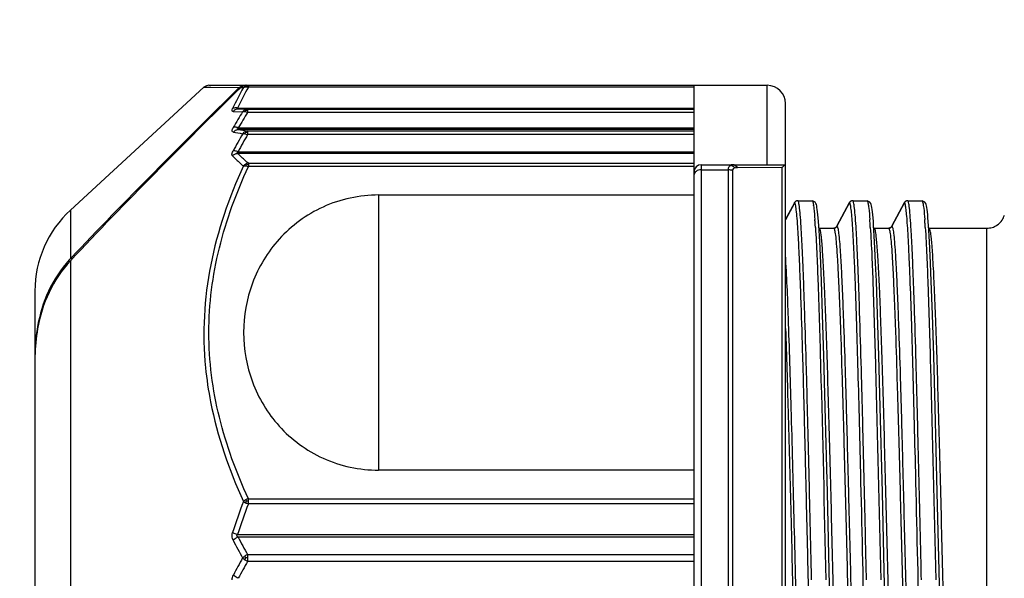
# Model space of a CAD drawing. Header units: millimetres. Extents: x 32 to 6688, y 67 to 4720.
# Tile 19 of 29: x 4857 to 4884, y 1489 to 1504. Entities that reach past the tile are written whole.
import ezdxf

# ---------------------------------------------------------------- set-up
doc = ezdxf.new("R2010")
doc.units = ezdxf.units.MM
for name, color, linetype in [('CABLE_PBL186', 7, 'Continuous'), ('COVER_J_ABL185', 7, 'Continuous'), ('오른쪽_16_VBL184', 7, 'Continuous')]:
    doc.layers.add(name, color=color, linetype=linetype)

# ---------------------------------------------------------------- blocks, each defined once
blk = doc.blocks.new('CABLE_PBL186', base_point=(1141.043, 820.995))
at = {"layer": 'CABLE_PBL186', "color": 7}
for p, q in [((1126.612, 831.088), (1130.258, 834.442)), ((1130.393, 834.495), (1145.643, 834.495)), ((1143.643, 834.495), (1143.643, 807.421)), ((1146.143, 807.957), (1146.143, 833.995)), ((1131.191, 832.681), (1143.643, 832.681)), ((1143.843, 832.327), (1146.143, 832.327)), ((1135.03, 831.501), (1143.643, 831.501)), ((1146.143, 830.829), (1146.385, 831.28)), ((1146.386, 831.279), (1146.143, 830.827)), ((1146.385, 831.28), (1146.391, 831.292)), ((1146.392, 831.292), (1146.386, 831.279)), ((1146.392, 831.292), (1146.386, 831.279)), ((1146.471, 831.344), (1146.467, 831.342)), ((1146.48, 831.345), (1146.471, 831.344)), ((1146.481, 831.345), (1146.87, 831.345)), ((1146.87, 831.345), (1146.877, 831.344)), ((1146.95, 831.308), (1146.877, 831.344)), ((1147.546, 830.648), (1147.891, 831.292)), ((1147.892, 831.292), (1147.547, 830.648)), ((1147.892, 831.292), (1147.886, 831.279)), ((1147.971, 831.344), (1147.967, 831.342)), ((1147.98, 831.345), (1147.971, 831.344)), ((1147.981, 831.345), (1148.37, 831.345)), ((1148.37, 831.345), (1148.377, 831.344)), ((1148.45, 831.308), (1148.377, 831.344)), ((1149.046, 830.648), (1149.391, 831.292)), ((1149.392, 831.292), (1149.047, 830.648)), ((1149.392, 831.292), (1149.386, 831.279)), ((1149.471, 831.344), (1149.467, 831.342)), ((1149.48, 831.345), (1149.471, 831.344)), ((1149.481, 831.345), (1149.87, 831.345)), ((1149.87, 831.345), (1149.877, 831.344)), ((1149.95, 831.308), (1149.877, 831.344)), ((1147.059, 830.531), (1147.05, 830.66)), ((1147.062, 830.595), (1147.059, 830.597)), ((1147.068, 830.387), (1147.059, 830.531)), ((1147.062, 830.595), (1147.07, 830.595)), ((1147.07, 830.595), (1147.459, 830.595)), ((1147.458, 830.595), (1147.466, 830.595)), ((1147.47, 830.597), (1147.466, 830.595)), ((1148.559, 830.531), (1148.55, 830.66)), ((1148.562, 830.595), (1148.559, 830.597)), ((1148.568, 830.387), (1148.559, 830.531)), ((1148.562, 830.595), (1148.57, 830.595)), ((1148.57, 830.595), (1148.959, 830.595)), ((1148.958, 830.595), (1148.966, 830.595)), ((1148.97, 830.597), (1148.966, 830.595)), ((1150.059, 830.531), (1150.05, 830.66)), ((1150.062, 830.595), (1150.059, 830.597)), ((1150.068, 830.387), (1150.059, 830.531)), ((1150.062, 830.595), (1150.07, 830.595)), ((1150.07, 830.595), (1151.643, 830.595)), ((1147.086, 830.049), (1147.068, 830.387)), ((1148.586, 830.049), (1148.568, 830.387)), ((1150.086, 830.049), (1150.068, 830.387)), ((1147.105, 829.638), (1147.086, 830.049)), ((1148.605, 829.638), (1148.586, 830.049)), ((1150.105, 829.638), (1150.086, 830.049)), ((1147.125, 829.147), (1147.105, 829.638)), ((1148.625, 829.147), (1148.605, 829.638)), ((1150.125, 829.147), (1150.105, 829.638)), ((1147.157, 828.243), (1147.125, 829.147)), ((1148.657, 828.243), (1148.625, 829.147)), ((1150.157, 828.243), (1150.125, 829.147)), ((1125.643, 828.88), (1125.643, 813.109)), ((1147.192, 827.108), (1147.157, 828.243)), ((1148.692, 827.108), (1148.657, 828.243)), ((1150.192, 827.108), (1150.157, 828.243)), ((1147.23, 825.709), (1147.192, 827.108)), ((1148.73, 825.709), (1148.692, 827.108)), ((1150.23, 825.709), (1150.192, 827.108)), ((1147.288, 823.376), (1147.23, 825.709)), ((1148.788, 823.376), (1148.73, 825.709)), ((1150.288, 823.376), (1150.23, 825.709)), ((1143.643, 823.989), (1135.03, 823.989)), ((1143.643, 822.162), (1131.191, 822.162))]:
    blk.add_line(p, q, dxfattribs=at)
at = {"layer": 'CABLE_PBL186', "color": 2}
for p, q in [((1130.257, 834.442), (1131.225, 834.433)), ((1130.257, 834.442), (1130.447, 834.44)), ((1131.472, 834.495), (1131.472, 834.444)), ((1143.643, 834.444), (1131.472, 834.444)), ((1145.643, 832.327), (1145.643, 834.495)), ((1131.263, 834.432), (1131.337, 834.432)), ((1131.264, 834.433), (1131.337, 834.432)), ((1131.055, 833.781), (1131.316, 833.773)), ((1131.175, 833.873), (1143.643, 833.873)), ((1131.452, 833.842), (1131.191, 833.848)), ((1131.452, 833.842), (1143.643, 833.842)), ((1131.452, 833.842), (1131.452, 833.755)), ((1143.643, 833.755), (1131.452, 833.755)), ((1131.198, 833.332), (1143.643, 833.332)), ((1143.643, 833.289), (1131.198, 833.289)), ((1131.452, 833.249), (1143.643, 833.249)), ((1131.452, 833.249), (1131.452, 833.152)), ((1143.643, 833.152), (1131.452, 833.152)), ((1143.643, 832.637), (1131.175, 832.637)), ((1131.472, 832.368), (1143.643, 832.368)), ((1131.472, 832.368), (1131.472, 832.278)), ((1143.843, 832.327), (1143.843, 809.662)), ((1143.643, 832.278), (1131.472, 832.278)), ((1143.843, 832.188), (1144.583, 832.188)), ((1144.583, 809.801), (1144.583, 832.188)), ((1144.694, 832.164), (1144.694, 809.825)), ((1144.817, 832.249), (1144.829, 832.249)), ((1144.829, 832.249), (1146.054, 832.256)), ((1146.054, 810.037), (1146.054, 832.256)), ((1135.03, 831.501), (1135.03, 823.989)), ((1146.394, 831.291), (1146.392, 831.292)), ((1147.894, 831.291), (1147.892, 831.292)), ((1149.394, 831.291), (1149.392, 831.292)), ((1126.612, 831.088), (1126.612, 829.762)), ((1147.459, 830.595), (1147.459, 830.595)), ((1147.459, 830.595), (1147.459, 830.593)), ((1147.547, 830.648), (1147.549, 830.647)), ((1148.959, 830.595), (1148.959, 830.595)), ((1148.959, 830.595), (1148.959, 830.593)), ((1149.047, 830.648), (1149.049, 830.647)), ((1151.643, 811.395), (1151.643, 830.595)), ((1126.612, 829.704), (1126.612, 810.902)), ((1131.472, 823.211), (1143.643, 823.211)), ((1131.472, 823.07), (1131.472, 823.211)), ((1143.643, 823.07), (1131.472, 823.07)), ((1131.175, 822.232), (1143.643, 822.232)), ((1131.452, 821.685), (1143.643, 821.685)), ((1131.452, 821.685), (1131.452, 821.587)), ((1131.452, 821.587), (1131.452, 821.501)), ((1143.643, 821.501), (1131.452, 821.501))]:
    blk.add_line(p, q, dxfattribs=at)
at = {"layer": 'CABLE_PBL186', "color": 7}
for points in [[(1130.393, 834.495), (1130.328, 834.483), (1130.273, 834.455), (1130.257, 834.442)], [(1146.994, 831.201), (1146.985, 831.237), (1146.973, 831.271), (1146.95, 831.308)], [(1148.494, 831.201), (1148.485, 831.237), (1148.473, 831.271), (1148.45, 831.308)], [(1149.994, 831.201), (1149.985, 831.237), (1149.973, 831.271), (1149.95, 831.308)], [(1147.01, 831.103), (1147.002, 831.157), (1146.994, 831.201)], [(1147.05, 830.66), (1147.042, 830.775), (1147.034, 830.876), (1147.026, 830.963), (1147.018, 831.039), (1147.01, 831.103)], [(1148.51, 831.103), (1148.502, 831.157), (1148.494, 831.201)], [(1148.55, 830.66), (1148.542, 830.775), (1148.534, 830.876), (1148.526, 830.963), (1148.518, 831.039), (1148.51, 831.103)], [(1150.01, 831.103), (1150.002, 831.157), (1149.994, 831.201)], [(1150.05, 830.66), (1150.042, 830.775), (1150.034, 830.876), (1150.026, 830.963), (1150.018, 831.039), (1150.01, 831.103)], [(1147.418, 817.888), (1147.338, 821.241), (1147.288, 823.376)], [(1148.918, 817.888), (1148.838, 821.241), (1148.788, 823.376)], [(1150.418, 817.888), (1150.338, 821.241), (1150.288, 823.376)]]:
    blk.add_lwpolyline(points, dxfattribs=at)
at = {"layer": 'CABLE_PBL186', "color": 2}
for centre, radius, start, end in [((1139.51, 829.889), 9.239, 150.4612, 154.4528), ((1131.413, 834.198), 0.253, 78.6687, 82.3775), ((1131.413, 834.195), 0.256, 76.5874, 78.676), ((1139.402, 829.886), 9.258, 150.5917, 154.5932), ((1146.406, 824.49), 17.717, 148.4011, 150.0043), ((1146.546, 824.422), 17.747, 148.2706, 149.8648), ((1146.868, 824.295), 17.907, 150.2754, 152.0063), ((1135.395, 858.748), 25.897, 260.3689, 260.938), ((1146.992, 824.228), 17.92, 150.1349, 151.8564), ((1135.438, 859.831), 26.879, 260.9241, 261.4716), ((1144.706, 832.229), 0.0982, 82.8574, 89.9804), ((1144.942, 830.928), 1.986, 7.9561, 8.2714), ((1130.321, 829.601), 16.669, 3.8297, 4.2367), ((1126.338, 829.331), 20.662, 3.695, 3.8389), ((1131.821, 829.601), 16.67, 3.8297, 4.2367), ((1127.838, 829.331), 20.662, 3.695, 3.8389), ((1133.321, 829.601), 16.67, 3.8297, 4.2367), ((1129.338, 829.331), 20.662, 3.695, 3.8389), ((1123.967, 829.178), 23.037, 3.5817, 3.6955), ((1125.467, 829.178), 23.037, 3.5817, 3.6955), ((1126.967, 829.178), 23.037, 3.5817, 3.6955), ((1131.466, 822.159), 0.984, 89.6249, 92.6033), ((1147.086, 817.124), 16.856, 159.1183, 162.1702), ((1146.986, 817.094), 16.625, 158.9324, 161.9995), ((1131.749, 823.862), 0.838, 245.295, 250.7413), ((1147.316, 830.579), 18.35, 207.6093, 209.3199), ((1147.275, 830.666), 18.194, 207.8663, 209.5771), ((1148.762, 811.821), 19.996, 150.7448, 152.2692), ((1131.62, 821.289), 0.431, 112.9231, 124.2469), ((1131.653, 821.947), 0.489, 235.6619, 245.7102), ((1131.402, 815.371), 6.223, 89.5451, 90.0213), ((1148.722, 811.729), 19.843, 150.4989, 152.0231)]:
    blk.add_arc(centre, radius, start, end, dxfattribs=at)
at = {"layer": 'CABLE_PBL186', "color": 7}
for centre, radius, start, end in [((1131.381, 834.266), 0.229, 90.0393, 104.7236), ((1131.419, 834.265), 0.23, 90.0318, 104.7164), ((1145.643, 833.995), 0.5, 0, 90), ((1143.843, 832.127), 0.2, 90, 180), ((1146.48, 831.244), 0.101, 94.8319, 110.2406), ((1146.481, 831.247), 0.0977, 90.0228, 95.2853), ((1147.98, 831.244), 0.101, 94.8438, 110.2016), ((1147.981, 831.247), 0.0977, 90.0228, 95.2784), ((1149.48, 831.244), 0.101, 94.8438, 110.2016), ((1149.481, 831.247), 0.0977, 90.0228, 95.2784), ((1128.643, 828.88), 3, 132.6188, 179.9987), ((1151.644, 831.094), 0.499, 326.3073, 343.1928), ((1151.643, 831.094), 0.5, 286.5276, 303.2247), ((1151.642, 831.097), 0.503, 303.2386, 326.2876), ((1151.645, 831.093), 0.497, 303.2212, 326.313), ((1147.459, 830.694), 0.0995, 270.0123, 276.4891), ((1147.459, 830.696), 0.101, 274.76, 290.5994), ((1148.959, 830.694), 0.0995, 270.0123, 276.4891), ((1148.959, 830.696), 0.101, 274.76, 290.5995), ((1151.643, 831.098), 0.503, 270.045, 286.4846), ((1128.866, 827.634), 3.1, 136.6493, 137.4927), ((1130.04, 827.136), 4.394, 170.006, 172.9696), ((1130.353, 827.1), 4.709, 173.0067, 179.0319), ((1130.601, 827.092), 4.958, 178.9894, 180.0002), ((1130.757, 827.009), 5.114, 179.0659, 179.9994)]:
    blk.add_arc(centre, radius, start, end, dxfattribs=at)
for points in [[(1131.225, 834.433), (1131.252, 834.459), (1131.287, 834.478), (1131.322, 834.487)], [(1131.308, 834.466), (1131.292, 834.457), (1131.277, 834.445), (1131.263, 834.432)], [(1131.361, 834.487), (1131.342, 834.482), (1131.324, 834.475), (1131.308, 834.466)], [(1131.225, 834.433), (1129.664, 832.9), (1128.114, 831.353), (1126.612, 829.762)], [(1131.263, 834.432), (1129.688, 832.882), (1128.124, 831.317), (1126.612, 829.704)], [(1146.413, 831.32), (1146.405, 831.312), (1146.397, 831.302), (1146.391, 831.292)], [(1146.392, 831.292), (1146.398, 831.302), (1146.405, 831.311), (1146.414, 831.319)], [(1146.445, 831.339), (1146.434, 831.334), (1146.423, 831.328), (1146.413, 831.32)], [(1146.414, 831.319), (1146.423, 831.327), (1146.434, 831.334), (1146.446, 831.339)], [(1147.913, 831.32), (1147.905, 831.312), (1147.897, 831.302), (1147.891, 831.292)], [(1147.892, 831.292), (1147.898, 831.302), (1147.905, 831.311), (1147.913, 831.319)], [(1147.913, 831.319), (1147.923, 831.327), (1147.934, 831.334), (1147.946, 831.339)], [(1147.945, 831.339), (1147.934, 831.334), (1147.923, 831.328), (1147.913, 831.32)], [(1149.413, 831.32), (1149.405, 831.312), (1149.397, 831.302), (1149.391, 831.292)], [(1149.392, 831.292), (1149.398, 831.302), (1149.405, 831.311), (1149.413, 831.319)], [(1149.413, 831.319), (1149.423, 831.327), (1149.434, 831.334), (1149.446, 831.339)], [(1149.445, 831.339), (1149.434, 831.334), (1149.423, 831.328), (1149.413, 831.32)], [(1147.488, 830.6), (1147.501, 830.604), (1147.514, 830.611), (1147.524, 830.619)], [(1147.547, 830.648), (1147.536, 830.627), (1147.516, 830.609), (1147.494, 830.601)], [(1147.524, 830.619), (1147.533, 830.627), (1147.54, 830.637), (1147.546, 830.648)], [(1148.989, 830.6), (1149.001, 830.604), (1149.014, 830.611), (1149.024, 830.619)], [(1149.047, 830.648), (1149.036, 830.627), (1149.016, 830.609), (1148.994, 830.601)], [(1149.024, 830.619), (1149.033, 830.627), (1149.04, 830.637), (1149.046, 830.648)], [(1125.717, 827.851), (1125.671, 827.601), (1125.648, 827.346), (1125.644, 827.092)]]:
    blk.add_open_spline(points, degree=3, dxfattribs=at)
at = {"layer": 'CABLE_PBL186', "color": 2}
for points in [[(1131.337, 834.432), (1131.354, 834.451), (1131.375, 834.467), (1131.398, 834.478)], [(1131.337, 834.432), (1131.355, 834.442), (1131.377, 834.448), (1131.398, 834.45)], [(1131.398, 834.478), (1131.421, 834.489), (1131.447, 834.495), (1131.472, 834.495)], [(1131.398, 834.45), (1131.404, 834.459), (1131.411, 834.47), (1131.422, 834.472)], [(1131.398, 834.45), (1131.414, 834.451), (1131.431, 834.451), (1131.447, 834.449)], [(1131.421, 834.475), (1131.432, 834.478), (1131.443, 834.48), (1131.454, 834.481)], [(1131.191, 833.848), (1131.14, 833.848), (1131.087, 833.82), (1131.055, 833.781)], [(1131.377, 833.824), (1131.354, 833.812), (1131.333, 833.794), (1131.316, 833.773)], [(1131.316, 833.773), (1131.336, 833.779), (1131.357, 833.779), (1131.377, 833.776)], [(1131.452, 833.842), (1131.426, 833.842), (1131.4, 833.836), (1131.377, 833.824)], [(1131.4, 833.813), (1131.393, 833.818), (1131.386, 833.823), (1131.377, 833.824)], [(1131.377, 833.776), (1131.403, 833.773), (1131.428, 833.765), (1131.452, 833.755)], [(1131.4, 833.813), (1131.417, 833.817), (1131.434, 833.819), (1131.452, 833.819)], [(1131.063, 833.216), (1131.094, 833.257), (1131.147, 833.287), (1131.198, 833.289)], [(1131.377, 833.228), (1131.353, 833.215), (1131.332, 833.196), (1131.316, 833.174)], [(1131.452, 833.249), (1131.426, 833.248), (1131.4, 833.241), (1131.377, 833.228)], [(1131.4, 833.214), (1131.393, 833.219), (1131.386, 833.225), (1131.377, 833.228)], [(1131.377, 833.174), (1131.403, 833.17), (1131.428, 833.162), (1131.452, 833.152)], [(1131.4, 833.214), (1131.417, 833.217), (1131.434, 833.22), (1131.452, 833.22)], [(1131.039, 832.567), (1131.073, 832.604), (1131.124, 832.632), (1131.175, 832.637)], [(1131.398, 832.345), (1131.375, 832.332), (1131.354, 832.314), (1131.337, 832.294)], [(1131.337, 832.294), (1131.357, 832.297), (1131.378, 832.296), (1131.398, 832.294)], [(1131.472, 832.368), (1131.446, 832.366), (1131.421, 832.357), (1131.398, 832.345)], [(1131.398, 832.294), (1131.404, 832.306), (1131.412, 832.318), (1131.421, 832.328)], [(1131.398, 832.294), (1131.423, 832.291), (1131.448, 832.286), (1131.472, 832.278)], [(1131.421, 832.328), (1131.438, 832.332), (1131.455, 832.334), (1131.472, 832.334)], [(1144.646, 832.315), (1144.674, 832.31), (1144.702, 832.296), (1144.724, 832.277)], [(1144.706, 832.327), (1144.691, 832.327), (1144.677, 832.326), (1144.664, 832.322)], [(1144.694, 832.164), (1144.66, 832.181), (1144.621, 832.188), (1144.583, 832.188)], [(1144.724, 832.277), (1144.736, 832.266), (1144.747, 832.254), (1144.757, 832.241)], [(1144.757, 832.241), (1144.776, 832.247), (1144.797, 832.249), (1144.817, 832.249)], [(1131.398, 823.179), (1131.376, 823.166), (1131.355, 823.151), (1131.337, 823.133)], [(1131.472, 823.211), (1131.446, 823.203), (1131.421, 823.192), (1131.398, 823.179)], [(1131.398, 823.179), (1131.405, 823.166), (1131.413, 823.154), (1131.421, 823.142)], [(1131.337, 823.133), (1131.356, 823.121), (1131.377, 823.11), (1131.398, 823.1)], [(1131.398, 823.1), (1131.405, 823.114), (1131.412, 823.128), (1131.422, 823.141)], [(1131.191, 822.162), (1131.175, 822.172), (1131.158, 822.192), (1131.162, 822.211)], [(1131.162, 822.211), (1131.164, 822.219), (1131.169, 822.226), (1131.175, 822.232)], [(1131.377, 821.645), (1131.355, 821.63), (1131.334, 821.613), (1131.316, 821.593)], [(1131.316, 821.593), (1131.335, 821.574), (1131.355, 821.558), (1131.377, 821.543)], [(1131.4, 821.594), (1131.392, 821.611), (1131.384, 821.628), (1131.377, 821.645)], [(1131.377, 821.543), (1131.384, 821.56), (1131.392, 821.577), (1131.4, 821.594)], [(1131.03, 820.995), (1131.03, 821.04), (1131.042, 821.086), (1131.063, 821.126)]]:
    blk.add_open_spline(points, degree=3, dxfattribs=at)
for points, knots in [([(1131.398, 834.478), (1131.401, 834.479), (1131.406, 834.479), (1131.412, 834.478), (1131.414, 834.477)], [0, 0, 0, 0, 0.468153, 1, 1, 1, 1]), ([(1131.414, 834.477), (1131.416, 834.476), (1131.418, 834.475), (1131.42, 834.474), (1131.422, 834.473)], [0, 0, 0, 0, 0.467084, 1, 1, 1, 1]), ([(1131.454, 834.481), (1131.457, 834.481), (1131.463, 834.482), (1131.469, 834.482), (1131.472, 834.482)], [0, 0, 0, 0, 0.45786, 1, 1, 1, 1]), ([(1131.055, 833.781), (1131.049, 833.781), (1131.035, 833.783), (1131.017, 833.814), (1131.031, 833.84), (1131.039, 833.858)], [0, 0, 0, 0, 0.207195, 0.393147, 1, 1, 1, 1]), ([(1131.175, 833.873), (1131.162, 833.876), (1131.117, 833.882), (1131.068, 833.875), (1131.039, 833.858)], [0, 0, 0, 0, 0.271259, 1, 1, 1, 1]), ([(1131.191, 833.848), (1131.181, 833.848), (1131.152, 833.846), (1131.168, 833.869), (1131.175, 833.873)], [0, 0, 0, 0, 0.548941, 1, 1, 1, 1]), ([(1131.377, 833.776), (1131.379, 833.78), (1131.385, 833.793), (1131.394, 833.805), (1131.4, 833.813)], [0, 0, 0, 0, 0.298737, 1, 1, 1, 1]), ([(1131.063, 833.216), (1131.054, 833.218), (1131.034, 833.226), (1131.027, 833.261), (1131.039, 833.302), (1131.053, 833.331), (1131.063, 833.347)], [0, 0, 0, 0, 0.175924, 0.365134, 0.639149, 1, 1, 1, 1]), ([(1131.198, 833.332), (1131.186, 833.337), (1131.143, 833.351), (1131.094, 833.357), (1131.063, 833.347)], [0, 0, 0, 0, 0.28785, 1, 1, 1, 1]), ([(1131.198, 833.289), (1131.187, 833.289), (1131.145, 833.3), (1131.185, 833.325), (1131.198, 833.332)], [0, 0, 0, 0, 0.437901, 1, 1, 1, 1]), ([(1131.316, 833.174), (1131.321, 833.175), (1131.341, 833.178), (1131.362, 833.177), (1131.377, 833.174)], [0, 0, 0, 0, 0.215151, 1, 1, 1, 1]), ([(1131.377, 833.174), (1131.379, 833.178), (1131.385, 833.192), (1131.394, 833.205), (1131.4, 833.214)], [0, 0, 0, 0, 0.297183, 1, 1, 1, 1]), ([(1131.039, 832.567), (1131.033, 832.572), (1131.012, 832.617), (1131.037, 832.666), (1131.055, 832.7)], [0, 0, 0, 0, 0.176553, 1, 1, 1, 1]), ([(1131.039, 832.567), (1131.062, 832.544), (1131.158, 832.449), (1131.259, 832.36), (1131.337, 832.294)], [0, 0, 0, 0, 0.242978, 1, 1, 1, 1]), ([(1131.191, 832.681), (1131.178, 832.686), (1131.135, 832.7), (1131.087, 832.708), (1131.055, 832.7)], [0, 0, 0, 0, 0.287391, 1, 1, 1, 1]), ([(1131.191, 832.681), (1131.18, 832.674), (1131.162, 832.667), (1131.161, 832.643), (1131.17, 832.638), (1131.175, 832.637)], [0, 0, 0, 0, 0.588785, 0.779398, 1, 1, 1, 1]), ([(1131.472, 832.368), (1131.446, 832.39), (1131.344, 832.477), (1131.245, 832.567), (1131.174, 832.637)], [0, 0, 0, 0, 0.257059, 1, 1, 1, 1]), ([(1131.337, 832.294), (1130.943, 831.432), (1130.315, 829.635), (1130.211, 827.72), (1130.303, 826.787)], [0, 0, 0, 0, 0.502579, 1, 1, 1, 1]), ([(1131.421, 832.328), (1131.416, 832.333), (1131.41, 832.338), (1131.402, 832.342), (1131.4, 832.342)], [0, 0, 0, 0, 0.84332, 1, 1, 1, 1]), ([(1144.583, 832.188), (1144.582, 832.203), (1144.586, 832.251), (1144.616, 832.3), (1144.646, 832.315)], [0, 0, 0, 0, 0.307557, 1, 1, 1, 1]), ([(1144.664, 832.322), (1144.661, 832.321), (1144.655, 832.319), (1144.649, 832.316), (1144.646, 832.315)], [0, 0, 0, 0, 0.503211, 1, 1, 1, 1]), ([(1144.817, 832.249), (1144.811, 832.259), (1144.788, 832.295), (1144.748, 832.323), (1144.718, 832.327)], [0, 0, 0, 0, 0.276526, 1, 1, 1, 1]), ([(1144.829, 832.249), (1144.823, 832.261), (1144.798, 832.3), (1144.751, 832.327), (1144.718, 832.327)], [0, 0, 0, 0, 0.284584, 1, 1, 1, 1]), ([(1131.472, 823.211), (1131.144, 823.926), (1130.598, 825.401), (1130.291, 827.745), (1130.598, 830.088), (1131.144, 831.564), (1131.472, 832.278)], [0, 0, 0, 0, 0.251636, 0.499987, 0.748352, 1, 1, 1, 1]), ([(1143.843, 832.188), (1143.794, 832.188), (1143.702, 832.169), (1143.643, 832.083), (1143.643, 832.044)], [0, 0, 0, 0, 0.556295, 1, 1, 1, 1]), ([(1144.757, 832.241), (1144.74, 832.236), (1144.706, 832.22), (1144.694, 832.182), (1144.694, 832.164)], [0, 0, 0, 0, 0.493286, 1, 1, 1, 1]), ([(1147.102, 810.841), (1147.079, 811.002), (1147.05, 811.439), (1147.006, 812.248), (1146.965, 813.358), (1146.922, 814.729), (1146.879, 816.314), (1146.835, 818.06), (1146.793, 819.906), (1146.748, 821.79), (1146.705, 823.646), (1146.662, 825.412), (1146.618, 827.026), (1146.581, 828.251), (1146.55, 829.115), (1146.529, 829.661), (1146.507, 830.134), (1146.485, 830.528), (1146.464, 830.839), (1146.445, 831.047), (1146.428, 831.169), (1146.418, 831.231), (1146.408, 831.268), (1146.4, 831.288), (1146.394, 831.291)], [0, 0, 0, 0, 0.023894, 0.063983, 0.118837, 0.186633, 0.265014, 0.351314, 0.442569, 0.535661, 0.627423, 0.714691, 0.794501, 0.864102, 0.894313, 0.921113, 0.944281, 0.963612, 0.978922, 0.990093, 0.994117, 0.997097, 0.999041, 1, 1, 1, 1]), ([(1146.855, 820.995), (1146.84, 821.667), (1146.809, 822.985), (1146.763, 824.9), (1146.718, 826.665), (1146.678, 828.01), (1146.646, 828.961), (1146.623, 829.565), (1146.6, 830.087), (1146.577, 830.521), (1146.554, 830.862), (1146.534, 831.089), (1146.518, 831.221), (1146.506, 831.286), (1146.497, 831.322), (1146.486, 831.344), (1146.481, 831.345)], [0, 0, 0, 0, 0.194732, 0.381639, 0.554468, 0.70552, 0.771299, 0.829872, 0.880467, 0.922473, 0.955585, 0.979628, 0.988182, 0.994395, 0.998275, 1, 1, 1, 1]), ([(1146.87, 831.345), (1146.874, 831.344), (1146.883, 831.331), (1146.895, 831.289), (1146.902, 831.247), (1146.907, 831.214)], [0, 0, 0, 0, 0.092864, 0.284206, 1, 1, 1, 1]), ([(1148.198, 823.925), (1148.186, 824.433), (1148.161, 825.413), (1148.124, 826.816), (1148.087, 828.071), (1148.055, 829.01), (1148.028, 829.665), (1148.009, 830.075), (1147.991, 830.429), (1147.972, 830.722), (1147.954, 830.955), (1147.935, 831.123), (1147.92, 831.226), (1147.906, 831.274), (1147.899, 831.289), (1147.894, 831.291)], [0, 0, 0, 0, 0.206909, 0.398613, 0.57024, 0.717441, 0.780709, 0.836558, 0.884624, 0.924579, 0.956145, 0.979218, 0.993766, 0.997871, 1, 1, 1, 1]), ([(1148.355, 820.995), (1148.34, 821.667), (1148.309, 822.985), (1148.263, 824.9), (1148.218, 826.665), (1148.178, 828.01), (1148.146, 828.961), (1148.123, 829.565), (1148.1, 830.087), (1148.077, 830.521), (1148.054, 830.862), (1148.034, 831.089), (1148.018, 831.221), (1148.006, 831.286), (1147.997, 831.322), (1147.986, 831.344), (1147.981, 831.345)], [0, 0, 0, 0, 0.194732, 0.381639, 0.554468, 0.70552, 0.771299, 0.829872, 0.880467, 0.922473, 0.955585, 0.979628, 0.988182, 0.994395, 0.998275, 1, 1, 1, 1]), ([(1148.37, 831.345), (1148.374, 831.344), (1148.383, 831.331), (1148.395, 831.289), (1148.402, 831.247), (1148.407, 831.214)], [0, 0, 0, 0, 0.092864, 0.284206, 1, 1, 1, 1]), ([(1148.407, 831.214), (1148.411, 831.19), (1148.427, 831.063), (1148.437, 830.936), (1148.445, 830.833)], [0, 0, 0, 0, 0.190111, 1, 1, 1, 1]), ([(1149.698, 823.925), (1149.686, 824.433), (1149.661, 825.413), (1149.624, 826.816), (1149.587, 828.071), (1149.555, 829.01), (1149.528, 829.665), (1149.509, 830.075), (1149.491, 830.429), (1149.472, 830.722), (1149.454, 830.955), (1149.435, 831.123), (1149.42, 831.226), (1149.406, 831.274), (1149.399, 831.289), (1149.394, 831.291)], [0, 0, 0, 0, 0.206909, 0.398613, 0.57024, 0.717441, 0.780709, 0.836558, 0.884623, 0.924579, 0.956145, 0.979218, 0.993766, 0.997871, 1, 1, 1, 1]), ([(1149.855, 820.995), (1149.84, 821.667), (1149.809, 822.985), (1149.763, 824.9), (1149.718, 826.665), (1149.678, 828.01), (1149.646, 828.961), (1149.623, 829.565), (1149.6, 830.087), (1149.577, 830.521), (1149.554, 830.862), (1149.534, 831.089), (1149.518, 831.221), (1149.506, 831.286), (1149.497, 831.322), (1149.486, 831.344), (1149.481, 831.345)], [0, 0, 0, 0, 0.194732, 0.381639, 0.554468, 0.70552, 0.771299, 0.829872, 0.880467, 0.922473, 0.955585, 0.979628, 0.988182, 0.994395, 0.998275, 1, 1, 1, 1]), ([(1149.87, 831.345), (1149.874, 831.344), (1149.883, 831.331), (1149.895, 831.289), (1149.902, 831.247), (1149.907, 831.214)], [0, 0, 0, 0, 0.092864, 0.284206, 1, 1, 1, 1]), ([(1149.907, 831.214), (1149.911, 831.19), (1149.927, 831.063), (1149.937, 830.936), (1149.945, 830.833)], [0, 0, 0, 0, 0.190111, 1, 1, 1, 1]), ([(1146.909, 831.203), (1146.912, 831.179), (1146.927, 831.056), (1146.937, 830.932), (1146.945, 830.833)], [0, 0, 0, 0, 0.193369, 1, 1, 1, 1]), ([(1146.959, 830.617), (1146.992, 830.101), (1147.042, 828.833), (1147.14, 825.626), (1147.199, 822.934), (1147.244, 820.995)], [0, 0, 0, 0, 0.160971, 0.395476, 1, 1, 1, 1]), ([(1147.819, 811.395), (1147.813, 811.395), (1147.802, 811.415), (1147.793, 811.449), (1147.782, 811.51), (1147.765, 811.632), (1147.745, 811.843), (1147.722, 812.16), (1147.7, 812.562), (1147.677, 813.046), (1147.653, 813.606), (1147.611, 814.758), (1147.556, 816.605), (1147.489, 819.178), (1147.433, 821.461), (1147.386, 823.308), (1147.352, 824.637), (1147.317, 825.888), (1147.283, 827.034), (1147.248, 828.049), (1147.214, 828.912), (1147.184, 829.528), (1147.159, 829.929), (1147.142, 830.16), (1147.125, 830.339), (1147.109, 830.475), (1147.093, 830.545), (1147.081, 830.594), (1147.07, 830.595)], [0, 0, 0, 0, 0.000894, 0.00285, 0.005968, 0.010253, 0.022286, 0.038849, 0.059856, 0.085155, 0.11444, 0.147327, 0.264929, 0.402672, 0.549002, 0.621182, 0.690792, 0.756457, 0.816502, 0.869577, 0.914876, 0.951229, 0.965742, 0.977745, 0.987201, 0.994063, 0.9983, 1, 1, 1, 1]), ([(1147.459, 830.595), (1147.465, 830.594), (1147.475, 830.573), (1147.485, 830.538), (1147.496, 830.477), (1147.513, 830.353), (1147.533, 830.142), (1147.556, 829.823), (1147.578, 829.42), (1147.601, 828.935), (1147.625, 828.374), (1147.657, 827.491), (1147.696, 826.242), (1147.742, 824.606), (1147.788, 822.831), (1147.834, 820.985), (1147.879, 819.14), (1147.925, 817.366), (1147.971, 815.731), (1148.01, 814.485), (1148.043, 813.604), (1148.066, 813.044), (1148.089, 812.561), (1148.112, 812.159), (1148.134, 811.842), (1148.154, 811.632), (1148.171, 811.509), (1148.182, 811.449), (1148.192, 811.415), (1148.202, 811.395), (1148.208, 811.395)], [0, 0, 0, 0, 0.00093, 0.002931, 0.006092, 0.010419, 0.022531, 0.039165, 0.060235, 0.085588, 0.114916, 0.147835, 0.223392, 0.309794, 0.403199, 0.500491, 0.597761, 0.691111, 0.777421, 0.852852, 0.8857, 0.914951, 0.940219, 0.9612, 0.977742, 0.989759, 0.994039, 0.997153, 0.999106, 1, 1, 1, 1]), ([(1147.549, 830.647), (1147.555, 830.644), (1147.563, 830.624), (1147.573, 830.588), (1147.584, 830.528), (1147.6, 830.408), (1147.62, 830.206), (1147.642, 829.901), (1147.664, 829.517), (1147.686, 829.056), (1147.708, 828.523), (1147.74, 827.683), (1147.778, 826.494), (1147.822, 824.929), (1147.865, 823.225), (1147.911, 821.441), (1147.955, 819.641), (1147.999, 817.889), (1148.043, 816.248), (1148.088, 814.777), (1148.131, 813.527), (1148.174, 812.544), (1148.211, 811.909), (1148.244, 811.56), (1148.26, 811.44), (1148.271, 811.395)], [0, 0, 0, 0, 0.001007, 0.003028, 0.006124, 0.0103, 0.021894, 0.03778, 0.057826, 0.08182, 0.109553, 0.140803, 0.212672, 0.294824, 0.384358, 0.478052, 0.57259, 0.664599, 0.750789, 0.828094, 0.893742, 0.945397, 0.981237, 0.992778, 1, 1, 1, 1]), ([(1148.459, 830.617), (1148.492, 830.101), (1148.542, 828.833), (1148.64, 825.626), (1148.699, 822.934), (1148.744, 820.995)], [0, 0, 0, 0, 0.160971, 0.395476, 1, 1, 1, 1]), ([(1149.319, 811.395), (1149.313, 811.395), (1149.302, 811.415), (1149.293, 811.449), (1149.282, 811.51), (1149.265, 811.632), (1149.245, 811.843), (1149.222, 812.16), (1149.2, 812.562), (1149.177, 813.046), (1149.153, 813.606), (1149.111, 814.758), (1149.056, 816.605), (1148.989, 819.178), (1148.933, 821.461), (1148.886, 823.308), (1148.852, 824.637), (1148.817, 825.888), (1148.783, 827.034), (1148.748, 828.049), (1148.714, 828.912), (1148.684, 829.528), (1148.659, 829.929), (1148.642, 830.16), (1148.625, 830.339), (1148.609, 830.475), (1148.593, 830.545), (1148.581, 830.594), (1148.57, 830.595)], [0, 0, 0, 0, 0.000894, 0.00285, 0.005968, 0.010253, 0.022286, 0.038849, 0.059856, 0.085155, 0.11444, 0.147327, 0.264929, 0.402672, 0.549002, 0.621182, 0.690792, 0.756457, 0.816502, 0.869577, 0.914876, 0.951229, 0.965742, 0.977745, 0.987201, 0.994063, 0.9983, 1, 1, 1, 1]), ([(1148.959, 830.595), (1148.965, 830.594), (1148.975, 830.573), (1148.985, 830.538), (1148.996, 830.477), (1149.013, 830.353), (1149.033, 830.142), (1149.056, 829.823), (1149.078, 829.42), (1149.101, 828.935), (1149.125, 828.374), (1149.157, 827.491), (1149.196, 826.242), (1149.242, 824.606), (1149.288, 822.831), (1149.334, 820.985), (1149.379, 819.14), (1149.425, 817.366), (1149.471, 815.731), (1149.51, 814.485), (1149.543, 813.604), (1149.566, 813.044), (1149.589, 812.561), (1149.612, 812.159), (1149.634, 811.842), (1149.654, 811.632), (1149.671, 811.509), (1149.682, 811.449), (1149.692, 811.415), (1149.702, 811.395), (1149.708, 811.395)], [0, 0, 0, 0, 0.00093, 0.002931, 0.006092, 0.010419, 0.022531, 0.039165, 0.060235, 0.085588, 0.114916, 0.147836, 0.223392, 0.309794, 0.403199, 0.500491, 0.597761, 0.691111, 0.777421, 0.852852, 0.8857, 0.914951, 0.940219, 0.9612, 0.977742, 0.989759, 0.994039, 0.997153, 0.999106, 1, 1, 1, 1]), ([(1149.049, 830.647), (1149.055, 830.644), (1149.063, 830.624), (1149.073, 830.588), (1149.084, 830.528), (1149.1, 830.408), (1149.12, 830.206), (1149.142, 829.901), (1149.164, 829.517), (1149.186, 829.056), (1149.208, 828.523), (1149.24, 827.683), (1149.278, 826.494), (1149.322, 824.929), (1149.365, 823.225), (1149.411, 821.441), (1149.455, 819.641), (1149.499, 817.889), (1149.543, 816.248), (1149.588, 814.777), (1149.631, 813.527), (1149.674, 812.544), (1149.711, 811.909), (1149.744, 811.56), (1149.76, 811.44), (1149.771, 811.395)], [0, 0, 0, 0, 0.001007, 0.003028, 0.006124, 0.0103, 0.021894, 0.03778, 0.057826, 0.08182, 0.109553, 0.140803, 0.212672, 0.294824, 0.384358, 0.478052, 0.57259, 0.664599, 0.750789, 0.828094, 0.893742, 0.945397, 0.981237, 0.992778, 1, 1, 1, 1]), ([(1149.959, 830.617), (1149.992, 830.101), (1150.042, 828.833), (1150.14, 825.626), (1150.199, 822.934), (1150.244, 820.995)], [0, 0, 0, 0, 0.160971, 0.395476, 1, 1, 1, 1]), ([(1150.819, 811.395), (1150.813, 811.395), (1150.802, 811.415), (1150.793, 811.449), (1150.782, 811.51), (1150.765, 811.632), (1150.745, 811.843), (1150.722, 812.16), (1150.7, 812.562), (1150.677, 813.046), (1150.653, 813.606), (1150.611, 814.758), (1150.556, 816.605), (1150.489, 819.178), (1150.433, 821.461), (1150.386, 823.308), (1150.352, 824.637), (1150.317, 825.888), (1150.283, 827.034), (1150.248, 828.049), (1150.214, 828.912), (1150.184, 829.528), (1150.159, 829.929), (1150.142, 830.16), (1150.125, 830.339), (1150.109, 830.475), (1150.093, 830.545), (1150.081, 830.594), (1150.07, 830.595)], [0, 0, 0, 0, 0.000894, 0.00285, 0.005968, 0.010253, 0.022286, 0.038849, 0.059856, 0.085154, 0.11444, 0.147327, 0.264928, 0.402672, 0.549002, 0.621182, 0.690792, 0.756457, 0.816502, 0.869577, 0.914876, 0.951229, 0.965742, 0.977745, 0.987201, 0.994063, 0.9983, 1, 1, 1, 1]), ([(1146.772, 811.394), (1146.749, 811.489), (1146.725, 811.77), (1146.685, 812.308), (1146.65, 813.082), (1146.611, 814.068), (1146.573, 815.243), (1146.519, 817.085), (1146.456, 819.589), (1146.381, 822.637), (1146.307, 825.509), (1146.234, 827.897), (1146.179, 829.292), (1146.143, 829.862)], [0, 0, 0, 0, 0.015976, 0.045398, 0.087736, 0.141715, 0.205694, 0.278413, 0.440932, 0.612232, 0.773378, 0.907349, 1, 1, 1, 1]), ([(1146.143, 827.856), (1146.17, 827.106), (1146.219, 825.471), (1146.287, 822.894), (1146.343, 820.602), (1146.39, 818.745), (1146.424, 817.406), (1146.459, 816.145), (1146.494, 814.99), (1146.529, 813.966), (1146.563, 813.095), (1146.593, 812.473), (1146.618, 812.067), (1146.635, 811.834), (1146.652, 811.654), (1146.669, 811.515), (1146.684, 811.445), (1146.697, 811.396), (1146.708, 811.395)], [0, 0, 0, 0, 0.136744, 0.297755, 0.469295, 0.554078, 0.63589, 0.713128, 0.783812, 0.846312, 0.899673, 0.942516, 0.959622, 0.973771, 0.984916, 0.993005, 0.997999, 1, 1, 1, 1]), ([(1130.303, 826.787), (1130.334, 826.473), (1130.521, 825.216), (1130.942, 824.001), (1131.337, 823.133)], [0, 0, 0, 0, 0.248626, 1, 1, 1, 1]), ([(1148.602, 810.841), (1148.575, 811.034), (1148.542, 811.567), (1148.492, 812.563), (1148.446, 813.937), (1148.397, 815.624), (1148.348, 817.552), (1148.282, 820.345), (1148.233, 822.487), (1148.198, 823.925)], [0, 0, 0, 0, 0.044753, 0.122145, 0.228662, 0.359603, 0.509093, 0.67049, 1, 1, 1, 1]), ([(1150.102, 810.841), (1150.075, 811.034), (1150.042, 811.567), (1149.992, 812.563), (1149.946, 813.937), (1149.897, 815.624), (1149.848, 817.552), (1149.782, 820.345), (1149.733, 822.487), (1149.698, 823.925)], [0, 0, 0, 0, 0.044753, 0.122145, 0.228662, 0.359603, 0.509093, 0.67049, 1, 1, 1, 1]), ([(1131.055, 822.075), (1131.048, 822.09), (1131.02, 822.157), (1131.023, 822.234), (1131.039, 822.286)], [0, 0, 0, 0, 0.240041, 1, 1, 1, 1]), ([(1131.175, 822.232), (1131.162, 822.235), (1131.116, 822.251), (1131.071, 822.269), (1131.039, 822.286)], [0, 0, 0, 0, 0.267568, 1, 1, 1, 1]), ([(1131.191, 822.162), (1131.152, 822.147), (1131.105, 822.119), (1131.064, 822.084), (1131.055, 822.075)], [0, 0, 0, 0, 0.768478, 1, 1, 1, 1]), ([(1131.198, 821.038), (1131.16, 821.054), (1131.112, 821.082), (1131.071, 821.117), (1131.063, 821.126)], [0, 0, 0, 0, 0.772049, 1, 1, 1, 1])]:
    blk.add_open_spline(points, degree=3, knots=knots, dxfattribs=at)
at = {"layer": 'CABLE_PBL186', "color": 7}
for points, knots in [([(1146.054, 832.256), (1146.073, 832.273), (1146.097, 832.297), (1146.127, 832.318), (1146.137, 832.327), (1146.142, 832.327)], [0, 0, 0, 0, 0.663587, 0.883894, 1, 1, 1, 1]), ([(1135.03, 831.501), (1134.512, 831.501), (1133.486, 831.28), (1132.259, 830.379), (1131.508, 829.135), (1131.343, 828.201), (1131.343, 827.745)], [0, 0, 0, 0, 0.267149, 0.52242, 0.764741, 1, 1, 1, 1]), ([(1126.581, 829.729), (1126.35, 829.477), (1125.971, 828.895), (1125.771, 828.234), (1125.712, 827.898)], [0, 0, 0, 0, 0.499831, 1, 1, 1, 1]), ([(1126.612, 829.704), (1126.375, 829.452), (1125.984, 828.863), (1125.778, 828.192), (1125.717, 827.851)], [0, 0, 0, 0, 0.499718, 1, 1, 1, 1]), ([(1131.343, 827.745), (1131.343, 827.289), (1131.508, 826.355), (1132.259, 825.11), (1133.486, 824.209), (1134.512, 823.989), (1135.03, 823.989)], [0, 0, 0, 0, 0.235234, 0.47756, 0.732881, 1, 1, 1, 1])]:
    blk.add_open_spline(points, degree=3, knots=knots, dxfattribs=at)
blk = doc.blocks.new('COVER_J_ABL185', base_point=(1178.643, 829.495))
at = {"layer": 'CABLE_PBL186'}
blk.add_blockref('CABLE_PBL186', (1141.043, 820.995), dxfattribs=at)
blk = doc.blocks.new('오른쪽_16_VBL184', base_point=(1244.293, 1237.995))
at = {"layer": 'COVER_J_ABL185'}
blk.add_blockref('COVER_J_ABL185', (1178.643, 829.495), dxfattribs=at)

msp = doc.modelspace()

# ---------------------------------------------------------------- linework, layer by layer
at = {"ltscale": 1000}
msp.add_arc((5020, 1600.946), 755, 97.611211, 262.388789, dxfattribs=at)

# ---------------------------------------------------------------- block references
at = {"layer": '오른쪽_16_VBL184'}
msp.add_blockref('오른쪽_16_VBL184', (4975.85, 1905.946), dxfattribs=at)

doc.saveas('drawing.dxf')
